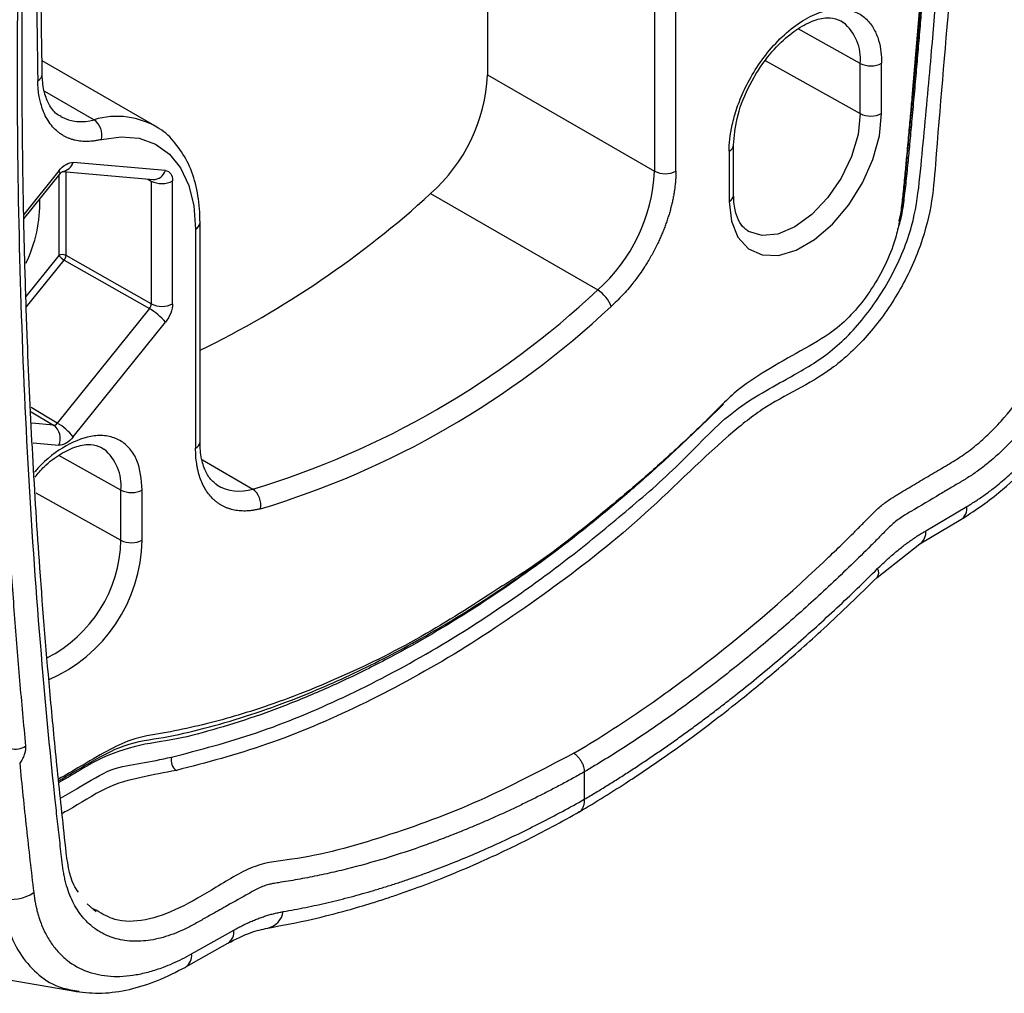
# Model space of a CAD drawing. Header units: millimetres. Extents: x 25 to 1092, y 25 to 838.
# Tile 83 of 94: x 1015 to 1053, y 503 to 541. Entities that reach past the tile are written whole.
import ezdxf

# ---------------------------------------------------------------- set-up
doc = ezdxf.new("R2010")
doc.units = ezdxf.units.MM
doc.header["$LTSCALE"] = 4

msp = doc.modelspace()

# ---------------------------------------------------------------- linework, layer by layer
for p, q in [((1033.012581, 546.989755), (1033.012581, 538.434184)), ((1039.530443, 543.227073), (1039.530443, 534.671503)), ((1040.3619, 534.677786), (1040.3619, 543.233357)), ((1047.555381, 538.882066), (1045.13536, 540.231181)), ((1020.026631, 536.43871), (1015.628556, 538.977665)), ((1043.843146, 538.991866), (1047.555381, 536.922368)), ((1047.555381, 536.922368), (1047.555381, 538.882066)), ((1048.390594, 536.926576), (1048.390594, 538.886274)), ((1033.012581, 538.434184), (1039.530443, 534.671503)), ((1015.72874, 537.792197), (1017.656112, 536.679549)), ((1042.615438, 533.735124), (1042.615438, 535.694822)), ((1042.440923, 535.451602), (1042.440923, 533.491904)), ((1020.442107, 534.693369), (1016.847127, 535.014814)), ((1016.284477, 534.690003), (1014.914608, 532.985899)), ((1014.918835, 532.807491), (1016.327549, 534.559918)), ((1016.285406, 534.507492), (1016.285406, 531.384115)), ((1016.423132, 534.660067), (1019.967728, 534.343127)), ((1016.565759, 531.385527), (1016.565759, 534.647314)), ((1019.753863, 534.36225), (1019.88822, 534.288886)), ((1019.88822, 534.288886), (1019.88822, 529.49532)), ((1020.723432, 529.499528), (1020.723432, 534.293093)), ((1030.79252, 533.798343), (1037.310382, 530.035661)), ((1021.794175, 524.101341), (1021.794175, 532.656912)), ((1021.61966, 532.413692), (1021.61966, 523.858121)), ((1016.285406, 531.384115), (1014.999938, 529.785004)), ((1019.88822, 529.49532), (1016.565759, 531.385527)), ((1015.014118, 529.361029), (1016.495059, 531.203305)), ((1016.495059, 531.203305), (1019.81752, 529.313098)), ((1019.81752, 529.313098), (1016.22254, 524.840978)), ((1016.847127, 524.30232), (1020.442107, 528.774441)), ((1016.22254, 524.840978), (1015.199958, 525.455102)), ((1015.209393, 525.282887), (1016.08114, 524.759349)), ((1016.08114, 524.759349), (1015.233926, 524.835103)), ((1015.27597, 524.067685), (1016.284477, 523.977509)), ((1018.705425, 522.227341), (1016.285403, 523.576455)), ((1021.883647, 523.400999), (1023.850606, 522.265498)), ((1018.705425, 520.267643), (1018.705425, 522.227341)), ((1019.540637, 520.271851), (1019.540637, 522.231549)), ((1015.382677, 522.120009), (1018.705425, 520.267643)), ((1050.113211, 520.639758), (1051.716578, 521.586901)), ((1049.880596, 520.126606), (1051.483963, 521.073749)), ((1048.220175, 518.816981), (1049.880064, 520.126293)), ((1036.789056, 511.224726), (1036.789056, 510.155961)), ((1017.515029, 505.964492), (1017.385046, 506.079431)), ((1017.744423, 505.76165), (1017.515029, 505.964492)), ((1017.766528, 505.811975), (1017.589, 505.899084)), ((1021.465526, 504.12334), (1023.111428, 505.05196)), ((1021.234353, 503.611019), (1022.880255, 504.539639)), ((1006.66099, 504.428943), (1016.980425, 502.651665)), ((1016.986612, 502.685951), (1017.076789, 502.667436))]:
    msp.add_line(p, q)
at = {"flags": 128}
for points in [[(1046.784879, 540.548117), (1046.807454, 540.535403), (1046.891709, 540.481979)], [(1042.440923, 533.491904), (1042.527367, 532.719703), (1042.781673, 532.092184), (1043.189062, 531.645817), (1043.72586, 531.406543), (1044.360867, 531.388269), (1045.057182, 531.592055), (1045.774335, 532.006059), (1046.47065, 532.60622), (1047.105658, 533.357659), (1047.642455, 534.216706), (1048.049844, 535.133435), (1048.304151, 536.054569), (1048.390594, 536.926576)], [(1047.555381, 536.922368), (1047.46837, 536.108936), (1047.213266, 535.250477), (1046.807454, 534.405493), (1046.278589, 533.631569), (1045.662713, 532.981446), (1045.001797, 532.49943), (1044.34088, 532.218369), (1043.725004, 532.157416), (1043.19614, 532.320726), (1043.152506, 532.347171)], [(1017.950964, 535.908329), (1018.71514, 536.018879), (1019.423277, 535.959367), (1020.056914, 535.731344), (1020.599528, 535.340754), (1021.036974, 534.797782), (1021.357846, 534.116583), (1021.553777, 533.31492), (1021.61966, 532.413692)], [(1016.327549, 534.559918), (1016.330883, 534.565228), (1016.332871, 534.594622), (1016.317206, 534.636741), (1016.284477, 534.690003)], [(1017.934923, 523.893392), (1017.957497, 523.880677), (1018.041753, 523.827254)]]:
    msp.add_lwpolyline(points, dxfattribs=at)
for centre, radius, start, end in [((1435.964062, 545.515643), 420.566943, 179.00356703, 180.99643297), ((1045.709703, 539.054055), 1.853674, 354.6763074, 50.3827501), ((1047.968868, 539.701832), 0.918143, 243.2337813, 297.3435161), ((1015.332551, 538.476849), 0.303339, 294.9936538, 355.97205), ((1026.349173, 538.775724), 6.672156, 311.7555402, 357.0658106), ((1017.162775, 538.304227), 1.697928, 241.5065715, 286.8910187), ((1018.551885, 533.768074), 3.046161, 57.5700042, 107.1015609), ((1047.968868, 537.742134), 0.918143, 243.2337813, 297.3435161), ((1017.214499, 536.068739), 0.753732, 347.7122914, 54.1332606), ((1042.322968, 535.720213), 0.293369, 293.7078255, 355.4807376), ((1016.365615, 535.164801), 0.504332, 276.1238273, 342.6986498), ((1019.969388, 534.837257), 0.494132, 269.8074536, 343.0706121), ((1032.867035, 535.013043), 6.672156, 311.7555402, 357.0658106), ((1039.939976, 535.494493), 0.919255, 243.5443674, 297.3215971), ((1020.301707, 535.108651), 0.918143, 243.2337813, 297.3435161), ((1005.027152, 562.024817), 38.217641, 296.0225406, 312.3900982), ((1042.322397, 533.761168), 0.294196, 293.758529, 354.9213301), ((1010.231404, 533.4139), 5.308123, 333.9660519, 1.7556564), ((1021.500844, 532.683178), 0.294516, 293.7926665, 354.8568111), ((1016.426965, 531.110359), 0.30819, 63.2337813, 117.3435161), ((1016.880111, 531.861737), 0.762757, 218.7688181, 239.6808285), ((1016.251035, 531.40281), 0.315199, 320.7319126, 356.8567277), ((1014.091703, 554.713098), 33.883372, 286.7391244, 313.2554991), ((1036.658578, 528.974801), 1.2451, 19.6421608, 58.4329642), ((1020.301707, 530.315086), 0.918143, 243.2337813, 297.3435161), ((1018.670393, 527.351533), 2.272364, 38.7688181, 59.6808285), ((1014.231115, 554.476167), 34.440002, 286.7391244, 313.2554991), ((1015.075413, 522.879413), 2.272364, 38.7688181, 59.6808285), ((1015.690085, 524.240284), 0.649886, 336.1502092, 53.0062051), ((1021.500879, 524.127568), 0.294466, 293.7896325, 354.8902266), ((1016.859746, 522.399329), 1.853674, 354.6763074, 50.3827501), ((1019.118912, 523.047107), 0.918143, 243.2337813, 297.3435161), ((1023.327194, 523.876791), 1.694174, 238.6431343, 287.9958347), ((1023.406708, 521.649376), 0.759375, 348.310779, 54.2283428), ((1051.170081, 521.525393), 0.549947, 304.7199356, 6.4216184), ((1049.567842, 520.577999), 0.548855, 304.2942903, 6.4607526), ((1013.418394, 520.389949), 5.288445, 296.990181, 358.6747943), ((1013.444505, 520.405403), 6.097595, 293.5879009, 358.7449784), ((1019.118912, 521.087409), 0.918143, 243.2337813, 297.3435161), ((1047.951206, 518.998118), 0.324249, 326.017277, 29.8794973), ((1014.578484, 512.878151), 0.76299, 256.7753172, 302.1700079), ((1021.163672, 511.68651), 0.499795, 166.7201688, 233.9767117), ((1014.412445, 507.870344), 1.621111, 257.2608553, 303.3625548), ((1024.258179, 505.904204), 0.79503, 282.8807799, 350.4461666), ((1022.576041, 504.985224), 0.53953, 304.3224437, 7.1052431), ((1020.930437, 504.056541), 0.539242, 304.2172208, 7.1159022)]:
    msp.add_arc(centre, radius, start, end)
for points, knots in [([(1036.789056, 591.042641), (1036.9411, 591.131824), (1037.245051, 591.310109), (1037.700713, 591.568492), (1038.155881, 591.820075), (1038.610555, 592.06422), (1039.064736, 592.301099), (1039.518422, 592.530665), (1039.971614, 592.75293), (1040.424313, 592.967892), (1040.876517, 593.175551), (1041.328227, 593.375908), (1041.779442, 593.568962), (1042.230165, 593.754709), (1043.018983, 594.067377), (1044.138751, 594.473191), (1045.580613, 594.918157), (1046.761927, 595.217193), (1047.703794, 595.416023), (1048.288216, 595.521278), (1048.702268, 595.592662), (1048.943369, 595.666245), (1049.119798, 595.745323), (1049.308195, 595.847571), (1049.561735, 595.995808), (1050.016072, 596.266342), (1050.511239, 596.558854), (1051.019897, 596.859881), (1051.401206, 597.087489), (1051.795694, 597.320178), (1052.303022, 597.574565), (1052.934277, 597.805173), (1053.665874, 597.934314), (1054.352631, 597.90406), (1054.975946, 597.720884), (1055.518142, 597.381816), (1055.968797, 596.90173), (1056.315109, 596.287194), (1056.511044, 595.6762), (1056.598118, 595.204527), (1056.632478, 594.921832), (1056.655933, 594.708286), (1056.679305, 594.494701), (1056.712174, 594.211177), (1056.766585, 593.71272), (1056.977654, 591.765619), (1057.301879, 588.416173), (1057.669183, 583.769591), (1057.957255, 579.070751), (1058.166542, 574.320016), (1058.29693, 569.517255), (1058.382722, 561.430319), (1058.135613, 549.88839), (1057.40639, 539.110217), (1056.842573, 533.016144), (1056.733569, 531.890543), (1056.670307, 531.246778), (1056.62556, 530.764843), (1056.561173, 530.274864), (1056.434207, 529.61019), (1056.205713, 528.763256), (1055.82284, 527.740671), (1055.339054, 526.73678), (1054.767773, 525.773038), (1054.120532, 524.876906), (1053.414829, 524.064929), (1052.790214, 523.478017), (1052.279081, 523.069625), (1051.8902, 522.793856), (1051.498228, 522.553494), (1051.090139, 522.315622), (1050.434061, 521.925712), (1049.843661, 521.575971), (1049.333602, 521.273737), (1049.135121, 521.146456), (1048.938736, 521.001276), (1048.743518, 520.834072), (1048.552519, 520.647616), (1048.296781, 520.384317), (1047.847008, 519.929484), (1047.200147, 519.294464), (1046.162477, 518.305725), (1044.853513, 517.118598), (1043.529155, 515.99568), (1042.460463, 515.135843), (1041.65424, 514.510303), (1040.846669, 513.906838), (1040.037749, 513.325475), (1039.227481, 512.766068), (1038.415866, 512.229173), (1037.602904, 511.712716), (1037.060438, 511.387449), (1036.789056, 511.224726)], [0, 0, 0, 0, 0.0045713, 0.009138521, 0.013702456, 0.018263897, 0.022823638, 0.027382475, 0.031941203, 0.036500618, 0.041061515, 0.04562469, 0.050190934, 0.054761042, 0.059335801, 0.074238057, 0.089060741, 0.103930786, 0.111207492, 0.118840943, 0.122566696, 0.124423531, 0.126292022, 0.127900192, 0.130091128, 0.133914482, 0.141560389, 0.144978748, 0.149207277, 0.153026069, 0.15683462, 0.164492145, 0.172282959, 0.1800885, 0.187906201, 0.195701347, 0.203524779, 0.21131148, 0.219103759, 0.223032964, 0.224995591, 0.226957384, 0.228919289, 0.230881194, 0.234804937, 0.242652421, 0.2844992, 0.326313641, 0.368110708, 0.409905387, 0.451712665, 0.493547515, 0.61899867, 0.74442462, 0.760112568, 0.767958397, 0.771881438, 0.775805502, 0.779736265, 0.783639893, 0.791409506, 0.799186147, 0.807009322, 0.814794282, 0.822610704, 0.830413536, 0.838211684, 0.84211255, 0.846007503, 0.84994719, 0.853892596, 0.858278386, 0.869672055, 0.87164381, 0.873613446, 0.875640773, 0.877585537, 0.879620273, 0.881678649, 0.885793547, 0.893981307, 0.902171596, 0.918434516, 0.934714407, 0.942909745, 0.951085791, 0.959247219, 0.967398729, 0.975545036, 0.983690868, 0.991840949, 1, 1, 1, 1]), ([(1050.529074, 596.369425), (1050.716615, 594.617728), (1051.144934, 590.617066), (1051.608091, 584.221744), (1051.953999, 577.21393), (1052.118929, 570.088699), (1052.11157, 562.859916), (1051.920727, 555.531611), (1051.499902, 546.278405), (1050.785416, 538.799303), (1050.363167, 533.322375), (1049.872925, 531.531213), (1048.983305, 529.728376), (1047.792846, 528.125598), (1046.445887, 526.903492), (1045.084708, 526.138936), (1043.737758, 525.433971), (1041.661993, 523.756793), (1038.984628, 521.008027), (1035.37191, 518.219229), (1031.710276, 515.743863), (1028.028062, 513.759368), (1024.388034, 512.205147), (1022.038501, 511.588858), (1020.869735, 511.282287)], [0, 0, 0, 0, 0.056451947, 0.1289294, 0.201476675, 0.274065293, 0.346666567, 0.419252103, 0.491793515, 0.61854038, 0.634061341, 0.649794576, 0.666340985, 0.682938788, 0.698811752, 0.71427275, 0.730133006, 0.745605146, 0.787463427, 0.829855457, 0.872549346, 0.915298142, 0.957865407, 1, 1, 1, 1]), ([(1020.677242, 511.801317), (1021.778307, 512.087949), (1023.986964, 512.662913), (1027.392557, 514.082577), (1030.811951, 515.874473), (1033.795457, 517.797248), (1036.325682, 519.664835), (1038.419956, 521.390305), (1040.506782, 523.182144), (1042.498219, 525.39225), (1044.223467, 526.29467), (1045.441809, 526.988982), (1046.449721, 527.618663), (1047.660434, 528.798519), (1048.845096, 530.577194), (1049.632884, 532.490892), (1049.87863, 534.277352), (1050.026873, 535.966083), (1050.192359, 537.683222), (1050.447889, 540.588394), (1050.87905, 546.076332), (1051.327562, 554.094277), (1051.576272, 563.365138), (1051.542646, 572.500995), (1051.253405, 580.72308), (1050.782985, 588.069737), (1050.353252, 592.919115), (1050.070611, 595.565209), (1050.017115, 596.066039)], [0, 0, 0, 0, 0.040093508, 0.080424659, 0.120527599, 0.160243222, 0.185258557, 0.210250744, 0.23545478, 0.260796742, 0.285889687, 0.294850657, 0.303744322, 0.321230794, 0.338722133, 0.356216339, 0.372166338, 0.38898695, 0.405407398, 0.421829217, 0.473408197, 0.565558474, 0.658455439, 0.751279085, 0.84414723, 0.91392408, 0.983708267, 1, 1, 1, 1]), ([(1049.455678, 595.733494), (1049.787028, 592.334324), (1050.459281, 585.437971), (1050.943918, 574.688111), (1051.038246, 564.866713), (1050.848059, 556.152359), (1050.585953, 550.399001), (1050.340967, 546.396296), (1050.19277, 544.2208), (1050.062779, 542.497494), (1049.960479, 541.215249), (1049.887961, 540.332262), (1049.811685, 539.428128), (1049.731619, 538.502836), (1049.647896, 537.556436), (1049.563825, 536.630886), (1049.485994, 535.776749), (1049.409537, 534.97131), (1049.335021, 534.207956), (1049.23845, 533.428187), (1049.157988, 532.834009), (1049.036006, 532.480382), (1049.008123, 532.399549)], [0, 0, 0, 0, 0.1711801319, 0.3472960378, 0.5233971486, 0.639360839, 0.755362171, 0.7893670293, 0.8229346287, 0.8547881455, 0.8678427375, 0.8812025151, 0.8948675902, 0.9088380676, 0.923114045, 0.9376956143, 0.9506773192, 0.961715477, 0.9740457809, 0.9850333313, 0.9965788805, 1, 1, 1, 1]), ([(1036.376342, 511.953318), (1036.791465, 512.199028), (1037.20723, 512.454062), (1038.034628, 512.979668), (1038.446893, 513.250577), (1039.679359, 514.087613), (1040.495648, 514.678093), (1042.92872, 516.543352), (1044.529332, 517.910328), (1046.502889, 519.778148), (1046.896238, 520.159677), (1047.386172, 520.646662), (1047.485468, 520.74579), (1047.62942, 520.890962), (1047.676245, 520.938537), (1047.773037, 521.03771), (1047.82252, 521.088804), (1047.975328, 521.245047), (1048.08246, 521.353145), (1048.259534, 521.516341), (1048.320983, 521.570427), (1048.442699, 521.670936), (1048.503028, 521.717809), (1048.681441, 521.849449), (1048.796646, 521.925108), (1048.936015, 522.01085), (1048.964446, 522.028004), (1049.018899, 522.060415), (1049.042727, 522.0745), (1049.11831, 522.119322), (1049.370255, 522.268726), (1049.823756, 522.537653), (1050.226867, 522.7767), (1050.529201, 522.955985), (1050.632017, 523.016776), (1050.834254, 523.135395), (1050.934014, 523.193803), (1051.130669, 523.310955), (1051.228564, 523.370145), (1051.414394, 523.487618), (1051.505499, 523.548437), (1051.779095, 523.740665), (1051.959416, 523.879981), (1052.315468, 524.180012), (1052.491133, 524.34063), (1052.83805, 524.684568), (1053.008842, 524.867421), (1053.503889, 525.438985), (1053.812481, 525.849805), (1054.23993, 526.508707), (1054.376135, 526.735578), (1054.630687, 527.193741), (1054.749725, 527.426061), (1055.082588, 528.131814), (1055.272669, 528.618247), (1055.568477, 529.57538), (1055.677144, 530.046952), (1055.777483, 530.744419), (1055.800863, 530.979859), (1055.835715, 531.347461), (1055.847763, 531.473954), (1055.872167, 531.721775), (1055.884226, 531.844686), (1055.94436, 532.461365), (1055.991378, 532.954155), (1056.221026, 535.41534), (1056.38733, 537.375444), (1056.834059, 543.229252), (1057.062311, 547.096465), (1057.380078, 554.76047), (1057.46958, 558.559457), (1057.50891, 566.072873), (1057.458744, 569.784224), (1057.219247, 577.118712), (1057.029992, 580.741605), (1056.641526, 586.109211), (1056.494578, 587.887482), (1056.248076, 590.536559), (1056.161564, 591.416531), (1056.0253, 592.731681), (1055.978796, 593.169253), (1055.907416, 593.824419), (1055.883351, 594.042612), (1055.846849, 594.369604), (1055.834614, 594.478544), (1055.816157, 594.641891), (1055.809987, 594.696336), (1055.797616, 594.805196), (1055.791276, 594.861321), (1055.78528, 594.913126)], [0, 0, 0, 0, 0.015625, 0.015625, 0.03125, 0.03125, 0.0625, 0.0625, 0.125, 0.125, 0.140625, 0.140625, 0.14453125, 0.14453125, 0.146484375, 0.146484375, 0.1484375, 0.1484375, 0.15234375, 0.15234375, 0.154296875, 0.154296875, 0.15625, 0.15625, 0.16015625, 0.16015625, 0.161132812, 0.161132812, 0.162109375, 0.162109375, 0.1640625, 0.171875, 0.1796875, 0.1796875, 0.18359375, 0.18359375, 0.1875, 0.1875, 0.19140625, 0.19140625, 0.1953125, 0.1953125, 0.203125, 0.203125, 0.2109375, 0.2109375, 0.21875, 0.21875, 0.234375, 0.234375, 0.2421875, 0.2421875, 0.25, 0.25, 0.265625, 0.265625, 0.28125, 0.28125, 0.2890625, 0.2890625, 0.29296875, 0.29296875, 0.296875, 0.296875, 0.3125, 0.3125, 0.375, 0.375, 0.5, 0.5, 0.625, 0.625, 0.75, 0.75, 0.875, 0.875, 0.9375, 0.9375, 0.96875, 0.96875, 0.984375, 0.984375, 0.9921875, 0.9921875, 0.99609375, 0.99609375, 0.998046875, 0.998046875, 1, 1, 1, 1]), ([(1049.080271, 532.739858), (1049.113671, 532.882895), (1049.223854, 533.354769), (1049.361573, 535.030549), (1049.911848, 540.505063), (1050.541379, 549.497613), (1050.958512, 560.944588), (1050.937043, 572.151764), (1050.531852, 583.049585), (1049.906096, 590.05223), (1049.596594, 593.515776)], [0, 0, 0, 0, 0.0064038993, 0.0211262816, 0.0789901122, 0.2640041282, 0.4489846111, 0.6339548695, 0.8189521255, 1, 1, 1, 1]), ([(1036.789056, 511.224726), (1036.640284, 511.141868), (1036.342843, 510.976208), (1035.896886, 510.735952), (1035.451309, 510.501855), (1035.006112, 510.274498), (1034.561295, 510.053725), (1034.116858, 509.839578), (1033.672801, 509.632046), (1033.229124, 509.431133), (1032.785827, 509.236836), (1032.34291, 509.049157), (1031.900373, 508.868095), (1031.458216, 508.69365), (1031.016439, 508.525826), (1030.202867, 508.228659), (1029.025621, 507.838368), (1027.7495, 507.4851), (1026.737675, 507.247538), (1025.980234, 507.091541), (1025.351956, 506.978629), (1024.906389, 506.911159), (1024.656302, 506.871249), (1024.466971, 506.832302), (1024.282601, 506.777072), (1024.084056, 506.688454), (1023.883346, 506.582612), (1023.478803, 506.354313), (1022.941113, 506.052772), (1022.401002, 505.748801), (1022.063428, 505.55954), (1021.858522, 505.443241), (1021.588605, 505.290399), (1021.115397, 505.036482), (1020.444364, 504.772506), (1019.666836, 504.607574), (1018.937192, 504.606318), (1018.344927, 504.745396), (1017.878747, 504.968828), (1017.519699, 505.229039), (1017.151431, 505.606697), (1016.808494, 506.139459), (1016.607563, 506.682327), (1016.511579, 507.075518), (1016.457781, 507.343206), (1016.41412, 507.694917), (1016.365673, 508.119553), (1016.300878, 508.685659), (1016.22196, 509.395264), (1015.670193, 514.510615), (1014.919981, 524.070735), (1014.550381, 538.430904), (1014.900905, 553.198698), (1015.637709, 563.602484), (1016.183042, 569.337916), (1016.260706, 570.13564), (1016.325305, 570.774977), (1016.37361, 571.254397), (1016.418713, 571.731813), (1016.499572, 572.373764), (1016.678054, 573.203104), (1017.00301, 574.21277), (1017.436917, 575.217659), (1017.964225, 576.190737), (1018.576514, 577.113892), (1019.258864, 577.961758), (1019.995473, 578.720206), (1020.641268, 579.257834), (1021.168169, 579.62821), (1021.56705, 579.869956), (1021.966159, 580.09281), (1022.44504, 580.359519), (1022.9186, 580.627057), (1023.354929, 580.872468), (1023.674112, 581.051958), (1023.935434, 581.197534), (1024.16392, 581.342853), (1024.430753, 581.535871), (1024.687273, 581.773688), (1024.943084, 582.026261), (1025.135241, 582.214592), (1025.329532, 582.400791), (1025.717813, 582.771258), (1026.30413, 583.319358), (1027.350597, 584.267188), (1028.671963, 585.406737), (1030.008749, 586.484007), (1031.086085, 587.307684), (1031.897192, 587.905632), (1032.709519, 588.482306), (1033.523068, 589.037678), (1034.337839, 589.571889), (1035.15383, 590.084404), (1035.971043, 590.577216), (1036.516298, 590.88745), (1036.789056, 591.042641)], [0, 0, 0, 0, 0.004357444, 0.008711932, 0.013064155, 0.017414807, 0.021764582, 0.026114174, 0.030464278, 0.034815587, 0.039168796, 0.043524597, 0.047883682, 0.05224674, 0.05661446, 0.060987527, 0.076429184, 0.091782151, 0.099505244, 0.107262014, 0.115024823, 0.118913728, 0.121134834, 0.12279283, 0.124722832, 0.126664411, 0.12862705, 0.130602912, 0.138512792, 0.144376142, 0.146422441, 0.148400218, 0.150377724, 0.1543286, 0.162255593, 0.170154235, 0.178062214, 0.185973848, 0.19123495, 0.19652711, 0.201805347, 0.20970162, 0.217616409, 0.219573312, 0.221529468, 0.22542881, 0.229318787, 0.233228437, 0.241025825, 0.248829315, 0.373568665, 0.498283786, 0.623103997, 0.747896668, 0.755696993, 0.763502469, 0.767404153, 0.771305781, 0.775208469, 0.77909386, 0.786804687, 0.794570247, 0.802288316, 0.810030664, 0.817736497, 0.825494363, 0.833215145, 0.840964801, 0.844852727, 0.848750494, 0.85264651, 0.856542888, 0.862776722, 0.866517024, 0.869322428, 0.872126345, 0.874168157, 0.876024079, 0.880005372, 0.882015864, 0.884026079, 0.885998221, 0.888040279, 0.896051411, 0.904062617, 0.920048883, 0.936056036, 0.944084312, 0.952093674, 0.960088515, 0.968073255, 0.976052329, 0.984030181, 0.992011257, 1, 1, 1, 1]), ([(1017.046356, 506.52585), (1016.985621, 506.618007), (1016.696455, 507.056771), (1016.549331, 508.246348), (1016.392527, 509.784726), (1016.231773, 511.272816), (1016.089777, 512.697257), (1015.842583, 515.309261), (1015.429262, 520.37648), (1015.123573, 525.9559), (1014.963056, 530.755048), (1014.897828, 533.507648), (1014.85844, 536.332935), (1014.846761, 539.252376), (1014.864453, 542.142618), (1014.906851, 544.843204), (1014.967785, 547.375396), (1015.065445, 550.42907), (1015.225514, 554.164791), (1015.47491, 558.571587), (1015.735288, 562.286606), (1015.977775, 565.283514), (1016.167769, 567.513011), (1016.390608, 569.723818), (1016.543459, 571.775172), (1016.889253, 573.632043), (1017.561748, 575.25304), (1018.34803, 576.625625), (1019.317102, 577.874844), (1020.415787, 578.943473), (1021.600023, 579.698557), (1022.771618, 580.356), (1023.95177, 580.929208), (1025.267022, 582.149218), (1026.84048, 583.65211), (1028.862282, 585.392107), (1031.257838, 587.279137), (1033.900005, 589.152504), (1035.761078, 590.221245), (1036.664383, 590.739978)], [0, 0, 0, 0, 0.005163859, 0.024585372, 0.04355985, 0.060893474, 0.07711476, 0.092946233, 0.151391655, 0.25086343, 0.280992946, 0.311129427, 0.341954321, 0.373960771, 0.406650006, 0.435982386, 0.461355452, 0.488223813, 0.533939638, 0.5805079, 0.627796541, 0.650831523, 0.674348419, 0.69747887, 0.719428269, 0.738959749, 0.752630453, 0.766596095, 0.780766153, 0.795073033, 0.809611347, 0.824685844, 0.838908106, 0.853069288, 0.875376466, 0.90097317, 0.930665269, 0.966347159, 1, 1, 1, 1]), ([(1050.676319, 576.24323), (1050.68883, 575.996975), (1050.854735, 572.731474), (1050.899052, 566.270398), (1050.787944, 556.867782), (1050.354452, 547.292028), (1049.841537, 540.574603), (1049.506322, 536.829888), (1049.436497, 536.06101), (1049.367633, 535.313516), (1049.298853, 534.573867), (1049.232145, 533.907953), (1049.161646, 533.252832), (1049.073538, 532.626721), (1048.895417, 531.878211), (1048.546402, 531.008812), (1048.017056, 530.075257), (1047.380585, 529.224966), (1046.495111, 528.373497), (1045.35995, 527.733859), (1044.080533, 527.007922), (1042.767912, 526.205287), (1041.559896, 524.931984), (1040.299011, 523.753764), (1039.007323, 522.591157), (1036.98587, 520.896489), (1035.178495, 519.46284), (1033.79543, 518.609082), (1033.596114, 518.486045)], [0, 0, 0, 0, 0.012242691, 0.162345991, 0.312604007, 0.462595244, 0.612534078, 0.62349749, 0.634853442, 0.647881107, 0.657840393, 0.668822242, 0.678361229, 0.687729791, 0.696960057, 0.71088531, 0.724895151, 0.738916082, 0.752903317, 0.776165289, 0.801400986, 0.824608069, 0.848349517, 0.873421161, 0.898239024, 0.922956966, 0.988897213, 1, 1, 1, 1]), ([(1015.63514, 538.455603), (1015.615523, 539.8081), (1015.558627, 543.730817), (1015.567552, 548.605772), (1015.621176, 552.141411), (1015.635143, 553.06233)], [0, 0, 0, 0, 0.280138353, 0.812499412, 1, 1, 1, 1]), ([(1042.440923, 535.451602), (1042.440923, 535.737871), (1042.471068, 536.079102), (1042.604341, 536.683689), (1042.663632, 536.900455), (1042.819866, 537.360727), (1042.916897, 537.604302), (1043.154884, 538.108113), (1043.295954, 538.368363), (1043.623451, 538.887473), (1043.809965, 539.146228), (1044.221707, 539.637503), (1044.446913, 539.869784), (1044.92007, 540.281696), (1045.167856, 540.461057), (1045.663662, 540.747279), (1045.911447, 540.854006), (1046.384604, 540.988389), (1046.60981, 541.016125), (1047.021552, 541.000238), (1047.208066, 540.956827), (1047.535564, 540.815837), (1047.676633, 540.718464), (1047.91462, 540.489426), (1048.011651, 540.35788), (1048.167885, 540.077993), (1048.227176, 539.929683), (1048.360449, 539.478969), (1048.390594, 539.172543), (1048.390594, 538.886274)], [0, 0, 0, 0, 0.125, 0.125, 0.1875, 0.1875, 0.25, 0.25, 0.3125, 0.3125, 0.375, 0.375, 0.4375, 0.4375, 0.5, 0.5, 0.5625, 0.5625, 0.625, 0.625, 0.6875, 0.6875, 0.75, 0.75, 0.8125, 0.8125, 0.875, 0.875, 1, 1, 1, 1]), ([(1042.615438, 535.694884), (1042.641702, 536.032308), (1042.696535, 536.736771), (1043.143519, 537.924946), (1043.796577, 538.99528), (1044.521875, 539.794327), (1045.214345, 540.321707), (1045.845351, 540.613737), (1046.398771, 540.698053), (1046.662296, 540.594918), (1046.792115, 540.544112)], [0, 0, 0, 0, 0.1365022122, 0.284985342, 0.4304250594, 0.5566724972, 0.6651958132, 0.7775488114, 0.8904155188, 1, 1, 1, 1]), ([(1016.385411, 536.810877), (1016.354167, 536.822468), (1016.182289, 536.886237), (1015.973842, 537.132139), (1015.74173, 537.599299), (1015.649326, 538.067559), (1015.637897, 538.380187), (1015.63514, 538.455603)], [0, 0, 0, 0, 0.06935242, 0.381516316, 0.638351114, 0.912758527, 1, 1, 1, 1]), ([(1017.950964, 535.908329), (1017.904753, 535.897564), (1017.812331, 535.876034), (1017.676061, 535.853599), (1017.541828, 535.838437), (1017.410024, 535.831278), (1017.28084, 535.831947), (1017.154517, 535.840493), (1017.031276, 535.856888), (1016.911336, 535.881105), (1016.79491, 535.913102), (1016.682204, 535.952821), (1016.573419, 536.000197), (1016.463145, 536.058062), (1016.352446, 536.127872), (1016.205707, 536.239471), (1016.035409, 536.404748), (1015.862092, 536.637819), (1015.756692, 536.834101), (1015.694451, 536.975467), (1015.656916, 537.068893), (1015.610729, 537.201337), (1015.560563, 537.377008), (1015.512953, 537.601049), (1015.473686, 537.877556), (1015.465235, 538.088936), (1015.460717, 538.201916)], [0, 0, 0, 0, 0.033115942, 0.066231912, 0.09934795, 0.132464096, 0.165580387, 0.198696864, 0.231813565, 0.264930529, 0.298047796, 0.331165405, 0.364283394, 0.397401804, 0.435833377, 0.474261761, 0.551598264, 0.631108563, 0.705021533, 0.72051808, 0.744897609, 0.778159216, 0.820301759, 0.871323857, 0.93122389, 1, 1, 1, 1]), ([(1021.794175, 532.656912), (1021.789847, 532.842599), (1021.777317, 533.380206), (1021.635529, 534.204668), (1021.319962, 535.078314), (1020.836189, 535.783284), (1020.446989, 536.202986), (1020.201789, 536.326671), (1020.196573, 536.329302)], [0, 0, 0, 0, 0.117551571, 0.340338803, 0.562949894, 0.782209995, 0.99536697, 1, 1, 1, 1]), ([(1016.284477, 534.690003), (1016.369572, 534.795861), (1016.467602, 534.882769), (1016.664001, 534.996147), (1016.762031, 535.022423), (1016.847127, 535.014814)], [0, 0, 0, 0, 0.5, 0.5, 1, 1, 1, 1]), ([(1016.327723, 534.560136), (1016.340419, 534.575091), (1016.364872, 534.603894), (1016.402007, 534.640692), (1016.428296, 534.659576), (1016.422896, 534.660709), (1016.421609, 534.660979)], [0, 0, 0, 0, 0.242999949, 0.468002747, 0.873178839, 1, 1, 1, 1]), ([(1020.442107, 534.693369), (1020.527203, 534.68576), (1020.598953, 534.644303), (1020.697153, 534.504583), (1020.723432, 534.406561), (1020.723432, 534.293093)], [0, 0, 0, 0, 0.5, 0.5, 1, 1, 1, 1]), ([(1040.3619, 534.677786), (1040.361351, 534.623596), (1040.360252, 534.515217), (1040.35137, 534.34874), (1040.337207, 534.179753), (1040.317268, 534.008235), (1040.291725, 533.834553), (1040.260583, 533.658974), (1040.223904, 533.481796), (1040.181746, 533.303313), (1040.134181, 533.12382), (1040.081286, 532.943617), (1040.023151, 532.763004), (1039.959871, 532.582281), (1039.891553, 532.401749), (1039.81831, 532.221708), (1039.740261, 532.042454), (1039.620402, 531.7843), (1039.448908, 531.450406), (1039.269639, 531.143706), (1039.104012, 530.882971), (1038.97464, 530.691369), (1038.822824, 530.482111), (1038.666183, 530.27813), (1038.484115, 530.056993), (1038.27254, 529.821461), (1038.055045, 529.598153), (1037.905831, 529.461607), (1037.831226, 529.393335)], [0, 0, 0, 0, 0.031251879, 0.062503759, 0.093755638, 0.125007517, 0.156259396, 0.187511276, 0.218763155, 0.250015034, 0.281266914, 0.312518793, 0.343770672, 0.375022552, 0.406274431, 0.43752631, 0.468778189, 0.500030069, 0.573383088, 0.646738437, 0.668032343, 0.719964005, 0.756695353, 0.791774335, 0.843830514, 0.895887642, 0.947944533, 1, 1, 1, 1]), ([(1043.16267, 532.35063), (1043.07207, 532.419046), (1042.898476, 532.550133), (1042.704967, 532.957444), (1042.622169, 533.380348), (1042.616717, 533.667706), (1042.615438, 533.735124)], [0, 0, 0, 0, 0.312638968, 0.599031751, 0.905927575, 1, 1, 1, 1]), ([(1051.483432, 521.073436), (1051.981948, 521.401338), (1052.882661, 521.993786), (1054.025507, 523.082984), (1054.848717, 524.02479), (1055.519251, 524.914954), (1056.195458, 525.951473), (1056.954489, 527.378144), (1057.521202, 528.856807), (1057.882315, 530.231397), (1057.979826, 530.95882), (1058.030935, 531.340085)], [0, 0, 0, 0, 0.157464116, 0.28450431, 0.380301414, 0.450267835, 0.540572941, 0.661375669, 0.814546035, 0.902797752, 1, 1, 1, 1]), ([(1051.716578, 521.586901), (1051.776203, 521.622661), (1051.895286, 521.694081), (1052.073586, 521.808135), (1052.251266, 521.927038), (1052.428325, 522.051296), (1052.604766, 522.180778), (1052.898432, 522.405815), (1053.305706, 522.744813), (1053.818909, 523.225687), (1054.316664, 523.747187), (1054.955117, 524.493714), (1055.697579, 525.514955), (1056.337996, 526.62545), (1056.773085, 527.5437), (1057.057695, 528.242351), (1057.297536, 528.943351), (1057.468946, 529.564314), (1057.586831, 530.101261), (1057.667274, 530.557016), (1057.701685, 530.85353), (1057.718918, 531.00202)], [0, 0, 0, 0, 0.020933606, 0.0418088, 0.062640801, 0.083444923, 0.104236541, 0.125031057, 0.187674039, 0.250012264, 0.31264898, 0.374944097, 0.499658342, 0.624516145, 0.687115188, 0.749539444, 0.812026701, 0.874477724, 0.916304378, 0.958086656, 1, 1, 1, 1]), ([(1020.723432, 529.499528), (1020.723432, 529.38606), (1020.697153, 529.257696), (1020.598953, 529.004597), (1020.527203, 528.880299), (1020.442107, 528.774441)], [0, 0, 0, 0, 0.5, 0.5, 1, 1, 1, 1]), ([(1013.918232, 529.161605), (1013.932765, 528.719317), (1013.961827, 527.834806), (1014.013273, 526.512897), (1014.070464, 525.194691), (1014.133962, 523.880525), (1014.203616, 522.57031), (1014.279468, 521.26407), (1014.361508, 519.961798), (1014.449734, 518.663494), (1014.544157, 517.369166), (1014.644737, 516.078786), (1014.751625, 514.792455), (1014.864258, 513.509794), (1014.944568, 512.658153), (1014.984726, 512.232301)], [0, 0, 0, 0, 0.0769461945, 0.1538808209, 0.2308059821, 0.3077237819, 0.3846363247, 0.4615457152, 0.5384540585, 0.6153634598, 0.6922760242, 0.7691938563, 0.8461190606, 0.9230537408, 1, 1, 1, 1]), ([(1042.214659, 525.57308), (1041.854734, 525.22532), (1041.054517, 524.452149), (1039.805336, 523.268803), (1038.455474, 522.076073), (1037.094458, 520.940731), (1035.114346, 519.392203), (1032.490643, 517.558355), (1029.745715, 515.950389), (1027.523571, 514.835435), (1025.828182, 514.085591), (1024.147604, 513.439861), (1022.496298, 512.919014), (1020.842404, 512.462735), (1019.268468, 512.297293), (1017.827222, 511.742206), (1016.839925, 511.127088), (1016.40864, 510.879659), (1016.282979, 510.807567)], [0, 0, 0, 0, 0.043112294, 0.095851, 0.148864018, 0.201575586, 0.254077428, 0.377081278, 0.500529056, 0.565164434, 0.629768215, 0.694215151, 0.758459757, 0.821974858, 0.887947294, 0.951042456, 0.985735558, 1, 1, 1, 1]), ([(1019.540637, 522.231549), (1019.500897, 522.64072), (1019.439764, 523.270157), (1019.068826, 523.855991), (1018.684835, 524.184026), (1018.208447, 524.354765), (1017.514915, 524.371513), (1016.571633, 524.022425), (1015.753968, 523.417639), (1015.3825, 522.97324), (1015.338796, 522.920955)], [0, 0, 0, 0, 0.188343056, 0.289731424, 0.393271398, 0.496811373, 0.598199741, 0.786542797, 0.974885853, 1, 1, 1, 1]), ([(1016.847127, 524.30232), (1016.762031, 524.196462), (1016.664001, 524.109555), (1016.467602, 523.996176), (1016.369572, 523.9699), (1016.284477, 523.977509)], [0, 0, 0, 0, 0.5, 0.5, 1, 1, 1, 1]), ([(1022.454982, 522.430092), (1022.345327, 522.517498), (1022.13926, 522.681752), (1021.915618, 523.143461), (1021.806775, 523.63321), (1021.797242, 523.98739), (1021.794175, 524.101341)], [0, 0, 0, 0, 0.306288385, 0.575583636, 0.863450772, 1, 1, 1, 1]), ([(1015.348918, 522.736198), (1015.468389, 522.875617), (1015.788223, 523.248853), (1016.366554, 523.661696), (1016.994805, 523.96045), (1017.548957, 524.042979), (1017.812387, 523.940078), (1017.942158, 523.889386)], [0, 0, 0, 0, 0.127371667, 0.340984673, 0.562135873, 0.784298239, 1, 1, 1, 1]), ([(1024.150335, 521.495524), (1024.105463, 521.484374), (1024.015718, 521.462073), (1023.883225, 521.437838), (1023.752567, 521.420404), (1023.624097, 521.41046), (1023.497994, 521.407844), (1023.374475, 521.41261), (1023.253745, 521.424735), (1023.136005, 521.444203), (1023.02145, 521.470982), (1022.910271, 521.505026), (1022.802653, 521.546279), (1022.698776, 521.594672), (1022.59881, 521.650125), (1022.502924, 521.712546), (1022.411274, 521.781831), (1022.293334, 521.88461), (1022.156412, 522.031366), (1022.01141, 522.234832), (1021.887804, 522.463633), (1021.789054, 522.712832), (1021.723873, 522.938176), (1021.684821, 523.120427), (1021.653094, 523.308117), (1021.625651, 523.547249), (1021.621657, 523.754499), (1021.61966, 523.858121)], [0, 0, 0, 0, 0.031252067, 0.062504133, 0.0937562, 0.125008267, 0.156260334, 0.1875124, 0.218764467, 0.250016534, 0.281268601, 0.312520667, 0.343772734, 0.375024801, 0.406276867, 0.437528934, 0.468781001, 0.500033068, 0.564265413, 0.628499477, 0.692675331, 0.756843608, 0.817845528, 0.851202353, 0.878458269, 0.939230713, 1, 1, 1, 1]), ([(1016.276007, 510.873576), (1016.656759, 511.097538), (1017.508449, 511.598511), (1018.916527, 512.392617), (1020.378697, 512.535707), (1021.956823, 512.919533), (1023.570225, 513.375725), (1025.514912, 514.060945), (1027.795054, 515.036617), (1030.553547, 516.463859), (1033.456948, 518.269017), (1035.841262, 519.940264), (1037.178999, 521.075464), (1037.526731, 521.370549)], [0, 0, 0, 0, 0.0530994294, 0.118776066, 0.1935069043, 0.2706228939, 0.3478075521, 0.4249901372, 0.5462097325, 0.6674205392, 0.8088536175, 0.9503133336, 1, 1, 1, 1]), ([(1048.232354, 519.159651), (1048.28778, 519.214155), (1048.398407, 519.32294), (1048.566064, 519.479641), (1048.734477, 519.631093), (1048.903798, 519.776868), (1049.073987, 519.917078), (1049.245054, 520.051696), (1049.416996, 520.180719), (1049.589813, 520.304184), (1049.763504, 520.421943), (1049.938069, 520.534548), (1050.05475, 520.604639), (1050.113211, 520.639758)], [0, 0, 0, 0, 0.0915139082, 0.1826568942, 0.2735113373, 0.3641604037, 0.4546878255, 0.5451776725, 0.635714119, 0.7263812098, 0.8172626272, 0.9084414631, 1, 1, 1, 1]), ([(1036.789056, 510.155961), (1036.938729, 510.24497), (1037.237942, 510.422907), (1037.686525, 510.698165), (1038.134641, 510.979364), (1038.582292, 511.267115), (1039.029478, 511.561253), (1039.476198, 511.861824), (1039.922453, 512.168814), (1040.368242, 512.482227), (1040.813565, 512.802063), (1041.258423, 513.12832), (1041.702815, 513.461), (1042.146742, 513.800103), (1042.716615, 514.244123), (1043.41073, 514.80014), (1044.226723, 515.477275), (1045.037861, 516.174049), (1045.844182, 516.890342), (1046.645531, 517.626592), (1047.442487, 518.381161), (1047.96894, 518.900031), (1048.232354, 519.159651)], [0, 0, 0, 0, 0.038530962, 0.077027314, 0.115495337, 0.153941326, 0.192371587, 0.230792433, 0.269210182, 0.307631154, 0.346061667, 0.384508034, 0.422976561, 0.461473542, 0.500005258, 0.571531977, 0.642958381, 0.714324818, 0.78567174, 0.857039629, 0.928468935, 1, 1, 1, 1]), ([(1036.484059, 509.600162), (1037.11629, 509.983065), (1038.257266, 510.674082), (1039.778712, 511.706057), (1040.946121, 512.544745), (1041.962382, 513.309563), (1043.071485, 514.17954), (1044.491705, 515.356206), (1046.257781, 516.910049), (1047.527052, 518.143447), (1048.220175, 518.816981)], [0, 0, 0, 0, 0.1583011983, 0.2856832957, 0.3821723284, 0.4527219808, 0.5431049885, 0.6644616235, 0.8167692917, 1, 1, 1, 1]), ([(1033.596114, 518.486045), (1032.605387, 517.842193), (1030.5146, 516.483435), (1027.32228, 514.897721), (1024.72012, 513.876245), (1022.814626, 513.296571), (1021.565945, 512.983012), (1020.333113, 512.722969), (1019.216777, 512.572555), (1018.127221, 512.034034), (1017.1854, 511.470608), (1016.559573, 511.107566), (1016.269091, 510.939058)], [0, 0, 0, 0, 0.169185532, 0.357041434, 0.544398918, 0.618108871, 0.690974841, 0.765579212, 0.839107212, 0.893272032, 0.95046153, 1, 1, 1, 1]), ([(1014.984726, 512.232301), (1014.986048, 512.212201), (1014.988674, 512.17229), (1014.984843, 512.108092), (1014.975199, 512.041638), (1014.959178, 511.972598), (1014.93592, 511.897229), (1014.903513, 511.815399), (1014.861237, 511.730095), (1014.812407, 511.646462), (1014.775168, 511.594923), (1014.75643, 511.568989)], [0, 0, 0, 0, 0.100207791, 0.198973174, 0.297585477, 0.397339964, 0.499488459, 0.621950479, 0.749194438, 0.87379931, 1, 1, 1, 1]), ([(1016.347, 510.201396), (1016.590752, 510.339876), (1017.250225, 510.714535), (1018.32845, 511.411054), (1019.495183, 511.545045), (1020.276851, 511.714512), (1020.677242, 511.801317)], [0, 0, 0, 0, 0.164842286, 0.445983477, 0.716218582, 1, 1, 1, 1]), ([(1036.376342, 511.953222), (1035.140113, 511.301733), (1032.662595, 509.99609), (1028.976783, 508.656599), (1026.074791, 507.843855), (1023.961134, 507.678324), (1022.447133, 506.726947), (1021.014233, 505.88125), (1019.646959, 505.379073), (1018.526989, 505.356882), (1017.989609, 505.678473), (1017.766528, 505.811975)], [0, 0, 0, 0, 0.192173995, 0.385134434, 0.580117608, 0.657920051, 0.73707456, 0.811928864, 0.881382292, 0.950758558, 1, 1, 1, 1]), ([(1036.376344, 511.953317), (1036.391484, 511.943577), (1036.422345, 511.923722), (1036.468729, 511.886381), (1036.515278, 511.84286), (1036.560965, 511.792968), (1036.604713, 511.737515), (1036.64541, 511.677432), (1036.682158, 511.613924), (1036.722345, 511.530583), (1036.77373, 511.396151), (1036.783101, 511.29133), (1036.789056, 511.224726)], [0, 0, 0, 0, 0.06949929, 0.141664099, 0.216180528, 0.29265251, 0.370609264, 0.449519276, 0.528810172, 0.607892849, 0.750856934, 1, 1, 1, 1]), ([(1014.75643, 511.568989), (1014.798545, 511.145501), (1014.882775, 510.298536), (1015.017024, 509.033533), (1015.15654, 507.772191), (1015.254814, 506.934988), (1015.303951, 506.51638)], [0, 0, 0, 0, 0.250003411, 0.499999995, 0.749996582, 1, 1, 1, 1]), ([(1020.869736, 511.282287), (1020.414504, 511.198646), (1019.509182, 511.032311), (1018.097231, 510.673249), (1017.048586, 509.942372), (1016.485489, 509.642161), (1016.410506, 509.602184)], [0, 0, 0, 0, 0.316674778, 0.62977243, 0.950699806, 1, 1, 1, 1]), ([(1025.042182, 505.77225), (1025.187669, 505.797788), (1025.478513, 505.848841), (1025.916957, 505.93477), (1026.356715, 506.027499), (1026.79796, 506.127699), (1027.240645, 506.23519), (1027.684782, 506.350021), (1028.130369, 506.472178), (1028.577406, 506.601666), (1029.025892, 506.738483), (1029.475829, 506.882629), (1029.927215, 507.034105), (1030.380051, 507.192911), (1030.963807, 507.406392), (1031.679122, 507.683212), (1032.526685, 508.034609), (1033.375926, 508.410092), (1034.226842, 508.80951), (1035.079432, 509.233423), (1035.933698, 509.679739), (1036.5038, 509.997144), (1036.789056, 510.155961)], [0, 0, 0, 0, 0.038528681, 0.077023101, 0.115489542, 0.1539343, 0.192363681, 0.230783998, 0.269201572, 0.30762272, 0.346053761, 0.384501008, 0.422970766, 0.461469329, 0.500002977, 0.571526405, 0.64295072, 0.714316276, 0.785663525, 0.857032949, 0.928464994, 1, 1, 1, 1]), ([(1036.789056, 510.155961), (1036.782693, 510.068117), (1036.772128, 509.92225), (1036.692645, 509.76744), (1036.626198, 509.671788), (1036.563216, 509.655354), (1036.549157, 509.651686)], [0, 0, 0, 0, 0.378218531, 0.628038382, 0.916968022, 1, 1, 1, 1]), ([(1024.435171, 505.129146), (1025.01473, 505.238077), (1026.041657, 505.431092), (1027.405876, 505.783267), (1028.375737, 506.067946), (1029.055607, 506.285348), (1029.608497, 506.471716), (1030.328531, 506.727169), (1031.354475, 507.118434), (1032.782487, 507.720993), (1034.57906, 508.561427), (1035.904989, 509.287461), (1036.63098, 509.684989)], [0, 0, 0, 0, 0.146496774, 0.259579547, 0.339282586, 0.386188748, 0.426623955, 0.475012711, 0.56292119, 0.677972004, 0.823678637, 1, 1, 1, 1]), ([(1015.303951, 506.51638), (1015.312196, 506.452103), (1015.328667, 506.323703), (1015.360681, 506.136664), (1015.398004, 505.954099), (1015.441158, 505.776377), (1015.490009, 505.603398), (1015.580921, 505.323169), (1015.734484, 504.954589), (1015.980311, 504.533839), (1016.271611, 504.168206), (1016.717316, 503.758208), (1017.373876, 503.395843), (1018.136026, 503.241992), (1018.791317, 503.241453), (1019.302466, 503.301759), (1019.828931, 503.42074), (1020.306399, 503.57708), (1020.73028, 503.750377), (1021.09701, 503.921933), (1021.342501, 504.056103), (1021.465526, 504.12334)], [0, 0, 0, 0, 0.0208665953, 0.0416832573, 0.0624714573, 0.0832527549, 0.104048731, 0.124880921, 0.1874107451, 0.2500473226, 0.3122170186, 0.3746304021, 0.4997919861, 0.6242955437, 0.6867015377, 0.7495215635, 0.8116903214, 0.8742332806, 0.9160476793, 0.9579282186, 1, 1, 1, 1]), ([(1014.05497, 506.289138), (1014.133059, 505.86673), (1014.289443, 505.020793), (1014.79874, 504.013533), (1015.493533, 503.257964), (1016.233298, 502.803096), (1016.779092, 502.718222), (1016.986612, 502.685951)], [0, 0, 0, 0, 0.216698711, 0.433972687, 0.650028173, 0.866934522, 1, 1, 1, 1]), ([(1023.111428, 505.05196), (1023.17144, 505.085235), (1023.291216, 505.151647), (1023.470412, 505.243265), (1023.648711, 505.328704), (1023.826112, 505.407416), (1024.002616, 505.479547), (1024.178221, 505.545058), (1024.352925, 505.60395), (1024.526738, 505.656263), (1024.699619, 505.701836), (1024.871723, 505.741275), (1024.985286, 505.761911), (1025.042182, 505.77225)], [0, 0, 0, 0, 0.091558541, 0.182737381, 0.273618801, 0.364285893, 0.45482234, 0.545312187, 0.635839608, 0.726488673, 0.817343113, 0.908486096, 1, 1, 1, 1]), ([(1022.879638, 504.539292), (1023.17979, 504.69291), (1023.728126, 504.973549), (1024.214865, 505.080664), (1024.435171, 505.129146)], [0, 0, 0, 0, 0.547385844, 1, 1, 1, 1]), ([(1016.965161, 502.654128), (1017.296196, 502.61899), (1017.954459, 502.549118), (1019.027833, 502.709956), (1020.128051, 503.040753), (1020.865582, 503.420909), (1021.233736, 503.610672)], [0, 0, 0, 0, 0.253204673, 0.503497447, 0.752160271, 1, 1, 1, 1])]:
    msp.add_open_spline(points, degree=3, knots=knots)
for points in [[(1019.81752, 529.313098), (1019.861799, 529.365447), (1019.889728, 529.437431), (1019.88822, 529.49532)], [(1016.08114, 524.759349), (1016.125393, 524.754635), (1016.181251, 524.786881), (1016.22254, 524.840978)]]:
    msp.add_open_spline(points, degree=3)

doc.saveas('drawing.dxf')
